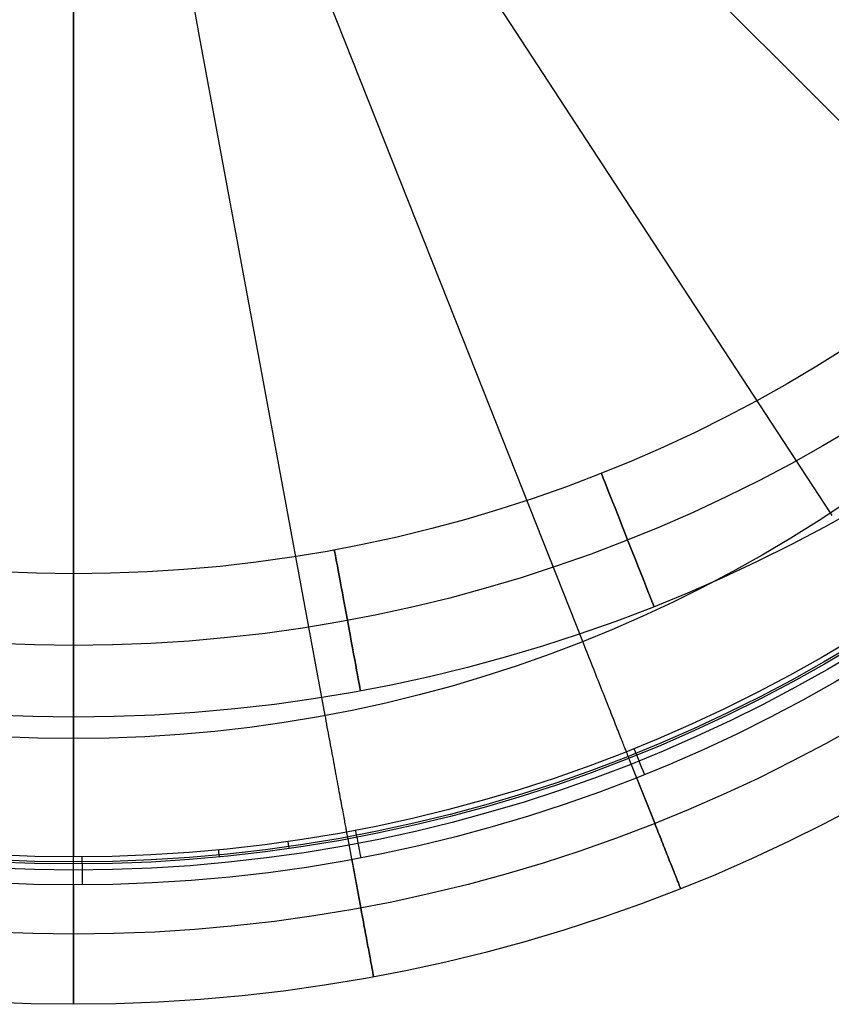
# Model space of a CAD drawing. Extents: x 66.1 to 118.8, y -25.4 to 29.7.
# Tile 3 of 29: x 89.6 to 101, y -25.4 to -11.7. Entities that reach past the tile are written whole.
import ezdxf

# ---------------------------------------------------------------- set-up
doc = ezdxf.new("R2010")
doc.units = 0
doc.layers.add('LAYER_06', color=254, linetype='CONTINUOUS')
doc.layers.add('PREDEFINITO', color=7, linetype='CONTINUOUS')

msp = doc.modelspace()

# ---------------------------------------------------------------- linework, layer by layer
at = {"layer": 'LAYER_06'}
for centre, radius in [((90.4, 0.587, 34.673), 22), ((90.4, 0.587, 35.673), 21), ((90.4, 0.587, 33.673), 21), ((90.4, 0.587, 34.673), 20)]:
    msp.add_circle(centre, radius, dxfattribs=at)
at = {"layer": 'LAYER_06', "extrusion": (0.929789, 0.368092, 0)}
msp.add_circle((-53.73, 34.673, 84.269), 1, dxfattribs=at)
at = {"layer": 'LAYER_06', "extrusion": (0.983306, 0.181957, 0)}
msp.add_circle((-36.872, 34.673, 88.998), 1, dxfattribs=at)
at = {"layer": 'LAYER_06', "extrusion": (1, 0, 0)}
msp.add_circle((-20.413, 34.673, 90.4), 1, dxfattribs=at)
at = {"layer": 'PREDEFINITO'}
for p, q in [((90.4, 18.537, 46.173), (90.4, -23.362, 46.173)), ((90.399, -21.691, 46.673), (90.401, 16.866, 46.673)), ((90.4, -12.081, 49.403), (90.4, -7.248, 49.617)), ((92.159, -11.92, 49.403), (91.28, -7.167, 49.617)), ((100.647, -12.66, 49.032), (97.236, -9.249, 49.403)), ((98.33, -14.542, 49.032), (95.69, -10.505, 49.403)), ((95.734, -15.887, 49.032), (93.959, -11.402, 49.403)), ((93.037, -16.663, 49.032), (92.159, -11.92, 49.403)), ((90.4, -16.905, 49.032), (90.4, -12.081, 49.403)), ((104.046, -16.059, 48.505), (100.647, -12.66, 49.032)), ((100.96, -18.565, 48.505), (98.33, -14.542, 49.032)), ((97.503, -20.356, 48.505), (95.734, -15.887, 49.032)), ((93.911, -21.389, 48.505), (93.037, -16.663, 49.032)), ((90.4, -21.711, 48.505), (90.4, -16.905, 49.032)), ((100.983, -18.6, 48.499), (100.96, -18.565, 48.505)), ((97.519, -20.394, 48.499), (97.503, -20.356, 48.505)), ((97.534, -20.433, 48.492), (97.519, -20.394, 48.499)), ((97.549, -20.471, 48.485), (97.534, -20.433, 48.492)), ((97.564, -20.51, 48.477), (97.549, -20.471, 48.485)), ((97.58, -20.549, 48.467), (97.564, -20.51, 48.477)), ((97.595, -20.588, 48.457), (97.58, -20.549, 48.467)), ((97.61, -20.626, 48.446), (97.595, -20.588, 48.457)), ((97.626, -20.665, 48.433), (97.61, -20.626, 48.446)), ((97.641, -20.704, 48.42), (97.626, -20.665, 48.433)), ((97.657, -20.743, 48.406), (97.641, -20.704, 48.42)), ((100.783, -20.721, 46.373), (100.783, -20.721, 46.273)), ((97.672, -20.782, 48.391), (97.657, -20.743, 48.406)), ((97.687, -20.82, 48.374), (97.672, -20.782, 48.391)), ((97.702, -20.859, 48.357), (97.687, -20.82, 48.374)), ((97.718, -20.897, 48.339), (97.702, -20.859, 48.357)), ((97.733, -20.935, 48.32), (97.718, -20.897, 48.339)), ((97.748, -20.973, 48.299), (97.733, -20.935, 48.32)), ((97.763, -21.011, 48.278), (97.748, -20.973, 48.299)), ((97.777, -21.048, 48.255), (97.763, -21.011, 48.278)), ((97.792, -21.085, 48.232), (97.777, -21.048, 48.255)), ((97.806, -21.121, 48.208), (97.792, -21.085, 48.232)), ((97.821, -21.157, 48.182), (97.806, -21.121, 48.208)), ((97.835, -21.193, 48.156), (97.821, -21.157, 48.182)), ((97.849, -21.228, 48.129), (97.835, -21.193, 48.156)), ((97.862, -21.263, 48.101), (97.849, -21.228, 48.129)), ((97.876, -21.297, 48.071), (97.862, -21.263, 48.101)), ((93.919, -21.429, 48.499), (93.911, -21.389, 48.505)), ((97.889, -21.331, 48.041), (97.876, -21.297, 48.071)), ((97.902, -21.364, 48.01), (97.889, -21.331, 48.041)), ((97.915, -21.396, 47.979), (97.902, -21.364, 48.01)), ((97.928, -21.427, 47.946), (97.915, -21.396, 47.979)), ((93.926, -21.47, 48.492), (93.919, -21.429, 48.499)), ((93.934, -21.511, 48.485), (93.926, -21.47, 48.492)), ((93.941, -21.552, 48.477), (93.934, -21.511, 48.485)), ((93.949, -21.593, 48.467), (93.941, -21.552, 48.477)), ((97.94, -21.458, 47.912), (97.928, -21.427, 47.946)), ((97.952, -21.488, 47.878), (97.94, -21.458, 47.912)), ((97.963, -21.518, 47.843), (97.952, -21.488, 47.878)), ((97.975, -21.547, 47.807), (97.963, -21.518, 47.843)), ((97.986, -21.574, 47.771), (97.975, -21.547, 47.807)), ((93.957, -21.634, 48.457), (93.949, -21.593, 48.467)), ((93.964, -21.675, 48.446), (93.957, -21.634, 48.457)), ((93.972, -21.716, 48.433), (93.964, -21.675, 48.446)), ((97.996, -21.601, 47.734), (97.986, -21.574, 47.771)), ((98.007, -21.628, 47.696), (97.996, -21.601, 47.734)), ((98.017, -21.653, 47.657), (98.007, -21.628, 47.696)), ((98.026, -21.677, 47.618), (98.017, -21.653, 47.657)), ((98.036, -21.701, 47.579), (98.026, -21.677, 47.618)), ((90.4, -21.752, 48.499), (90.4, -21.711, 48.505)), ((90.4, -21.793, 48.492), (90.4, -21.752, 48.499)), ((90.4, -21.835, 48.485), (90.4, -21.793, 48.492)), ((90.4, -21.876, 48.477), (90.4, -21.835, 48.485)), ((93.979, -21.757, 48.42), (93.972, -21.716, 48.433)), ((93.987, -21.798, 48.406), (93.979, -21.757, 48.42)), ((93.995, -21.839, 48.391), (93.987, -21.798, 48.406)), ((98.045, -21.724, 47.539), (98.036, -21.701, 47.579)), ((98.053, -21.745, 47.498), (98.045, -21.724, 47.539)), ((98.062, -21.766, 47.457), (98.053, -21.745, 47.498)), ((98.069, -21.786, 47.416), (98.062, -21.766, 47.457)), ((98.077, -21.805, 47.374), (98.069, -21.786, 47.416)), ((98.084, -21.823, 47.332), (98.077, -21.805, 47.374)), ((98.091, -21.839, 47.29), (98.084, -21.823, 47.332)), ((98.761, -21.728, 46.373), (98.761, -21.728, 46.273)), ((90.4, -21.918, 48.467), (90.4, -21.876, 48.477)), ((90.4, -21.96, 48.457), (90.4, -21.918, 48.467)), ((90.4, -22.002, 48.446), (90.4, -21.96, 48.457)), ((94.002, -21.88, 48.374), (93.995, -21.839, 48.391)), ((94.01, -21.921, 48.357), (94.002, -21.88, 48.374)), ((94.017, -21.961, 48.339), (94.01, -21.921, 48.357)), ((94.025, -22.001, 48.32), (94.017, -21.961, 48.339)), ((98.097, -21.855, 47.247), (98.091, -21.839, 47.29)), ((98.103, -21.87, 47.204), (98.097, -21.855, 47.247)), ((98.108, -21.884, 47.162), (98.103, -21.87, 47.204)), ((98.114, -21.898, 47.118), (98.108, -21.884, 47.162)), ((98.118, -21.91, 47.075), (98.114, -21.898, 47.118)), ((98.123, -21.921, 47.032), (98.118, -21.91, 47.075)), ((98.127, -21.931, 46.989), (98.123, -21.921, 47.032)), ((98.13, -21.94, 46.946), (98.127, -21.931, 46.989)), ((98.134, -21.948, 46.902), (98.13, -21.94, 46.946)), ((98.137, -21.956, 46.859), (98.134, -21.948, 46.902)), ((98.139, -21.962, 46.816), (98.137, -21.956, 46.859)), ((98.141, -21.968, 46.773), (98.139, -21.962, 46.816)), ((98.143, -21.972, 46.731), (98.141, -21.968, 46.773)), ((98.145, -21.976, 46.688), (98.143, -21.972, 46.731)), ((90.4, -22.044, 48.433), (90.4, -22.002, 48.446)), ((90.4, -22.085, 48.42), (90.4, -22.044, 48.433)), ((90.4, -22.127, 48.406), (90.4, -22.085, 48.42)), ((94.032, -22.041, 48.299), (94.025, -22.001, 48.32)), ((94.039, -22.081, 48.278), (94.032, -22.041, 48.299)), ((94.047, -22.121, 48.255), (94.039, -22.081, 48.278)), ((98.146, -21.979, 46.646), (98.145, -21.976, 46.688)), ((98.147, -21.981, 46.604), (98.146, -21.979, 46.646)), ((98.147, -21.982, 46.562), (98.147, -21.981, 46.604)), ((98.147, -21.983, 46.52), (98.147, -21.982, 46.562)), ((98.508, -22.893, 42.673), (98.147, -21.983, 42.673)), ((98.147, -21.983, 46.273), (98.147, -21.983, 46.52)), ((90.4, -22.169, 48.391), (90.4, -22.127, 48.406)), ((90.4, -22.21, 48.374), (90.4, -22.169, 48.391)), ((90.4, -22.252, 48.357), (90.4, -22.21, 48.374)), ((94.054, -22.16, 48.232), (94.047, -22.121, 48.255)), ((94.061, -22.198, 48.208), (94.054, -22.16, 48.232)), ((94.068, -22.236, 48.182), (94.061, -22.198, 48.208)), ((94.075, -22.274, 48.156), (94.068, -22.236, 48.182)), ((90.4, -22.293, 48.339), (90.4, -22.252, 48.357)), ((90.4, -22.334, 48.32), (90.4, -22.293, 48.339)), ((90.4, -22.375, 48.299), (90.4, -22.334, 48.32)), ((90.4, -22.415, 48.278), (90.4, -22.375, 48.299)), ((94.082, -22.311, 48.129), (94.075, -22.274, 48.156)), ((94.089, -22.348, 48.101), (94.082, -22.311, 48.129)), ((94.095, -22.384, 48.071), (94.089, -22.348, 48.101)), ((94.102, -22.419, 48.041), (94.095, -22.384, 48.071)), ((98.255, -22.256, 46.673), (98.508, -22.893, 46.673)), ((90.4, -22.455, 48.255), (90.4, -22.415, 48.278)), ((90.4, -22.495, 48.232), (90.4, -22.455, 48.255)), ((90.4, -22.534, 48.208), (90.4, -22.495, 48.232)), ((94.108, -22.454, 48.01), (94.102, -22.419, 48.041)), ((94.115, -22.488, 47.979), (94.108, -22.454, 48.01)), ((94.121, -22.522, 47.946), (94.115, -22.488, 47.979)), ((96.705, -22.494, 46.373), (96.705, -22.494, 46.273)), ((90.4, -22.573, 48.182), (90.4, -22.534, 48.208)), ((90.4, -22.611, 48.156), (90.4, -22.573, 48.182)), ((90.4, -22.649, 48.129), (90.4, -22.611, 48.156)), ((90.4, -22.686, 48.101), (90.4, -22.649, 48.129)), ((94.127, -22.555, 47.912), (94.121, -22.522, 47.946)), ((94.133, -22.586, 47.878), (94.127, -22.555, 47.912)), ((94.139, -22.618, 47.843), (94.133, -22.586, 47.878)), ((94.144, -22.648, 47.807), (94.139, -22.618, 47.843)), ((94.15, -22.677, 47.771), (94.144, -22.648, 47.807)), ((90.4, -22.723, 48.071), (90.4, -22.686, 48.101)), ((90.4, -22.759, 48.041), (90.4, -22.723, 48.071)), ((90.4, -22.795, 48.01), (90.4, -22.759, 48.041)), ((90.4, -22.829, 47.979), (90.4, -22.795, 48.01)), ((94.155, -22.706, 47.734), (94.15, -22.677, 47.771)), ((94.16, -22.734, 47.696), (94.155, -22.706, 47.734)), ((94.165, -22.76, 47.657), (94.16, -22.734, 47.696)), ((94.17, -22.786, 47.618), (94.165, -22.76, 47.657)), ((94.175, -22.811, 47.579), (94.17, -22.786, 47.618)), ((90.4, -22.863, 47.946), (90.4, -22.829, 47.979)), ((90.4, -22.896, 47.912), (90.4, -22.863, 47.946)), ((90.4, -22.929, 47.878), (90.4, -22.896, 47.912)), ((90.4, -22.961, 47.843), (90.4, -22.929, 47.878)), ((94.179, -22.835, 47.539), (94.175, -22.811, 47.579)), ((94.183, -22.858, 47.498), (94.179, -22.835, 47.539)), ((94.187, -22.88, 47.457), (94.183, -22.858, 47.498)), ((94.191, -22.901, 47.416), (94.187, -22.88, 47.457)), ((94.195, -22.921, 47.374), (94.191, -22.901, 47.416)), ((94.198, -22.94, 47.332), (94.195, -22.921, 47.374)), ((98.508, -22.893, 46.673), (98.52, -22.925, 46.672)), ((98.52, -22.925, 42.674), (98.508, -22.893, 42.673)), ((98.52, -22.925, 46.672), (98.533, -22.957, 46.67)), ((98.533, -22.957, 42.676), (98.52, -22.925, 42.674)), ((90.4, -22.991, 47.807), (90.4, -22.961, 47.843)), ((90.4, -23.021, 47.771), (90.4, -22.991, 47.807)), ((90.4, -23.05, 47.734), (90.4, -23.021, 47.771)), ((90.4, -23.079, 47.696), (90.4, -23.05, 47.734)), ((94.202, -22.958, 47.29), (94.198, -22.94, 47.332)), ((94.205, -22.975, 47.247), (94.202, -22.958, 47.29)), ((94.208, -22.99, 47.204), (94.205, -22.975, 47.247)), ((94.21, -23.005, 47.162), (94.208, -22.99, 47.204)), ((94.213, -23.019, 47.118), (94.21, -23.005, 47.162)), ((94.215, -23.032, 47.075), (94.213, -23.019, 47.118)), ((94.218, -23.044, 47.032), (94.215, -23.032, 47.075)), ((94.22, -23.054, 46.989), (94.218, -23.044, 47.032)), ((94.221, -23.064, 46.946), (94.22, -23.054, 46.989)), ((94.223, -23.073, 46.902), (94.221, -23.064, 46.946)), ((94.605, -23.036, 46.373), (94.605, -23.036, 46.273)), ((98.533, -22.957, 46.67), (98.546, -22.989, 46.667)), ((98.546, -22.989, 42.68), (98.533, -22.957, 42.676)), ((98.546, -22.989, 46.667), (98.558, -23.021, 46.662)), ((98.558, -23.021, 42.684), (98.546, -22.989, 42.68)), ((98.558, -23.021, 46.662), (98.571, -23.052, 46.656)), ((98.571, -23.052, 42.69), (98.558, -23.021, 42.684)), ((98.571, -23.052, 46.656), (98.583, -23.084, 46.649)), ((98.583, -23.084, 42.697), (98.571, -23.052, 42.69)), ((90.4, -23.106, 47.657), (90.4, -23.079, 47.696)), ((90.4, -23.132, 47.618), (90.4, -23.106, 47.657)), ((90.4, -23.157, 47.579), (90.4, -23.132, 47.618)), ((90.4, -23.182, 47.539), (90.4, -23.157, 47.579)), ((90.4, -23.205, 47.498), (90.4, -23.182, 47.539)), ((90.4, -23.227, 47.457), (90.4, -23.205, 47.498)), ((94.224, -23.081, 46.859), (94.223, -23.073, 46.902)), ((94.226, -23.087, 46.816), (94.224, -23.081, 46.859)), ((94.227, -23.093, 46.773), (94.226, -23.087, 46.816)), ((94.228, -23.098, 46.731), (94.227, -23.093, 46.773)), ((94.228, -23.102, 46.688), (94.228, -23.098, 46.731)), ((94.229, -23.105, 46.646), (94.228, -23.102, 46.688)), ((94.229, -23.107, 46.604), (94.229, -23.105, 46.646)), ((94.23, -23.109, 46.562), (94.229, -23.107, 46.604)), ((94.408, -24.072, 42.673), (94.23, -23.109, 42.673)), ((94.23, -23.109, 46.273), (94.23, -23.109, 46.52)), ((94.23, -23.109, 46.52), (94.23, -23.109, 46.562)), ((98.583, -23.084, 46.649), (98.596, -23.115, 46.641)), ((98.596, -23.115, 42.705), (98.583, -23.084, 42.697)), ((98.596, -23.115, 46.641), (98.608, -23.146, 46.632)), ((98.608, -23.146, 42.714), (98.596, -23.115, 42.705)), ((98.608, -23.146, 46.632), (98.62, -23.177, 46.621)), ((98.62, -23.177, 42.725), (98.608, -23.146, 42.714)), ((98.62, -23.177, 46.621), (98.632, -23.207, 46.61)), ((98.632, -23.207, 42.736), (98.62, -23.177, 42.725)), ((98.632, -23.207, 46.61), (98.644, -23.237, 46.597)), ((98.644, -23.237, 42.749), (98.632, -23.207, 42.736)), ((90.4, -23.249, 47.416), (90.4, -23.227, 47.457)), ((90.4, -23.269, 47.374), (90.4, -23.249, 47.416)), ((90.4, -23.288, 47.332), (90.4, -23.269, 47.374)), ((90.4, -23.306, 47.29), (90.4, -23.288, 47.332)), ((90.4, -23.324, 47.247), (90.4, -23.306, 47.29)), ((90.4, -23.34, 47.204), (90.4, -23.324, 47.247)), ((90.4, -23.355, 47.162), (90.4, -23.34, 47.204)), ((98.644, -23.237, 46.597), (98.655, -23.266, 46.583)), ((98.655, -23.266, 42.763), (98.644, -23.237, 42.749)), ((98.655, -23.266, 46.583), (98.667, -23.295, 46.568)), ((98.667, -23.295, 42.778), (98.655, -23.266, 42.763)), ((98.667, -23.295, 46.568), (98.678, -23.324, 46.552)), ((98.678, -23.324, 42.794), (98.667, -23.295, 42.778)), ((98.678, -23.324, 46.552), (98.689, -23.352, 46.535)), ((98.689, -23.352, 42.811), (98.678, -23.324, 42.794)), ((90.4, -23.369, 47.118), (90.4, -23.355, 47.162)), ((90.4, -23.382, 47.075), (90.4, -23.369, 47.118)), ((90.4, -23.394, 47.032), (90.4, -23.382, 47.075)), ((90.4, -23.405, 46.989), (90.4, -23.394, 47.032)), ((90.4, -23.415, 46.946), (90.4, -23.405, 46.989)), ((90.4, -23.424, 46.902), (90.4, -23.415, 46.946)), ((90.4, -23.431, 46.859), (90.4, -23.424, 46.902)), ((90.4, -23.438, 46.816), (90.4, -23.431, 46.859)), ((90.4, -23.444, 46.773), (90.4, -23.438, 46.816)), ((90.4, -23.449, 46.731), (90.4, -23.444, 46.773)), ((90.4, -23.453, 46.688), (90.4, -23.449, 46.731)), ((90.4, -23.456, 46.646), (90.4, -23.453, 46.688)), ((90.4, -23.459, 46.604), (90.4, -23.456, 46.646)), ((90.4, -23.46, 46.562), (90.4, -23.459, 46.604)), ((90.4, -24.439, 42.673), (90.4, -23.46, 42.673)), ((90.4, -23.46, 46.273), (90.4, -23.46, 46.52)), ((90.4, -23.46, 46.52), (90.4, -23.46, 46.562)), ((90.52, -23.46, 46.373), (90.52, -23.46, 46.273)), ((92.562, -23.349, 46.373), (92.562, -23.349, 46.273)), ((94.283, -23.398, 46.673), (94.408, -24.072, 46.673)), ((98.689, -23.352, 46.535), (98.7, -23.379, 46.517)), ((98.7, -23.379, 42.829), (98.689, -23.352, 42.811)), ((98.7, -23.379, 46.517), (98.711, -23.406, 46.498)), ((98.711, -23.406, 42.848), (98.7, -23.379, 42.829)), ((98.711, -23.406, 46.498), (98.721, -23.432, 46.478)), ((98.721, -23.432, 42.868), (98.711, -23.406, 42.848)), ((98.721, -23.432, 46.478), (98.731, -23.457, 46.457)), ((98.731, -23.457, 42.889), (98.721, -23.432, 42.868)), ((98.731, -23.457, 46.457), (98.741, -23.482, 46.435)), ((98.741, -23.482, 42.911), (98.731, -23.457, 42.889)), ((98.741, -23.482, 46.435), (98.75, -23.506, 46.412)), ((98.75, -23.506, 42.934), (98.741, -23.482, 42.911)), ((98.75, -23.506, 46.412), (98.76, -23.529, 46.388)), ((98.76, -23.529, 42.958), (98.75, -23.506, 42.934)), ((98.76, -23.529, 46.388), (98.768, -23.552, 46.363)), ((98.768, -23.552, 42.983), (98.76, -23.529, 42.958)), ((98.768, -23.552, 46.363), (98.777, -23.573, 46.338)), ((98.777, -23.573, 43.008), (98.768, -23.552, 42.983)), ((98.777, -23.573, 46.338), (98.785, -23.594, 46.311)), ((98.785, -23.594, 43.035), (98.777, -23.573, 43.008)), ((98.785, -23.594, 46.311), (98.793, -23.614, 46.284)), ((98.793, -23.614, 43.062), (98.785, -23.594, 43.035)), ((98.793, -23.614, 46.284), (98.801, -23.633, 46.257)), ((98.801, -23.633, 43.089), (98.793, -23.614, 43.062)), ((90.4, -23.754, 46.673), (90.4, -24.439, 46.673)), ((98.801, -23.633, 46.257), (98.808, -23.651, 46.228)), ((98.808, -23.651, 43.118), (98.801, -23.633, 43.089)), ((98.808, -23.651, 46.228), (98.815, -23.668, 46.199)), ((98.815, -23.668, 43.147), (98.808, -23.651, 43.118)), ((98.815, -23.668, 46.199), (98.821, -23.685, 46.169)), ((98.821, -23.685, 43.177), (98.815, -23.668, 43.147)), ((98.821, -23.685, 46.169), (98.827, -23.7, 46.139)), ((98.827, -23.7, 43.207), (98.821, -23.685, 43.177)), ((98.827, -23.7, 46.139), (98.833, -23.714, 46.108)), ((98.833, -23.714, 43.238), (98.827, -23.7, 43.207)), ((98.833, -23.714, 46.108), (98.838, -23.727, 46.076)), ((98.838, -23.727, 43.27), (98.833, -23.714, 43.238)), ((98.838, -23.727, 46.076), (98.843, -23.74, 46.044)), ((98.843, -23.74, 43.302), (98.838, -23.727, 43.27)), ((98.843, -23.74, 46.044), (98.847, -23.751, 46.012)), ((98.847, -23.751, 43.334), (98.843, -23.74, 43.302)), ((98.847, -23.751, 46.012), (98.851, -23.761, 45.979)), ((98.851, -23.761, 43.367), (98.847, -23.751, 43.334)), ((98.851, -23.761, 45.979), (98.855, -23.77, 45.946)), ((98.855, -23.77, 43.4), (98.851, -23.761, 43.367)), ((98.855, -23.77, 45.946), (98.858, -23.778, 45.913)), ((98.858, -23.778, 43.433), (98.855, -23.77, 43.4)), ((98.858, -23.778, 45.913), (98.861, -23.785, 45.879)), ((98.861, -23.785, 43.467), (98.858, -23.778, 43.433)), ((98.861, -23.785, 45.879), (98.863, -23.791, 45.845)), ((98.863, -23.791, 43.501), (98.861, -23.785, 43.467)), ((98.863, -23.791, 45.845), (98.865, -23.795, 45.811)), ((98.865, -23.795, 43.535), (98.863, -23.791, 43.501)), ((98.865, -23.795, 45.811), (98.866, -23.799, 45.777)), ((98.866, -23.799, 43.57), (98.865, -23.795, 43.535)), ((98.866, -23.799, 45.777), (98.867, -23.801, 45.742)), ((98.867, -23.801, 43.604), (98.866, -23.799, 43.57)), ((98.867, -23.801, 45.742), (98.868, -23.803, 45.708)), ((98.868, -23.803, 43.638), (98.867, -23.801, 43.604)), ((98.868, -23.803, 45.708), (98.868, -23.803, 45.673)), ((98.868, -23.803, 45.673), (98.868, -23.803, 43.673)), ((98.868, -23.803, 43.673), (98.868, -23.803, 43.638)), ((94.408, -24.072, 46.673), (94.414, -24.106, 46.672)), ((94.414, -24.106, 42.674), (94.408, -24.072, 42.673)), ((94.414, -24.106, 46.672), (94.42, -24.139, 46.67)), ((94.42, -24.139, 42.676), (94.414, -24.106, 42.674)), ((94.42, -24.139, 46.67), (94.427, -24.173, 46.667)), ((94.427, -24.173, 42.68), (94.42, -24.139, 42.676)), ((94.427, -24.173, 46.667), (94.433, -24.207, 46.662)), ((94.433, -24.207, 42.684), (94.427, -24.173, 42.68)), ((94.433, -24.207, 46.662), (94.439, -24.24, 46.656)), ((94.439, -24.24, 42.69), (94.433, -24.207, 42.684)), ((94.439, -24.24, 46.656), (94.445, -24.274, 46.649)), ((94.445, -24.274, 42.697), (94.439, -24.24, 42.69)), ((94.445, -24.274, 46.649), (94.451, -24.307, 46.641)), ((94.451, -24.307, 42.705), (94.445, -24.274, 42.697)), ((94.451, -24.307, 46.641), (94.457, -24.339, 46.632)), ((94.457, -24.339, 42.714), (94.451, -24.307, 42.705)), ((90.4, -24.439, 46.673), (90.4, -24.474, 46.672)), ((90.4, -24.474, 42.674), (90.4, -24.439, 42.673)), ((94.457, -24.339, 46.632), (94.463, -24.372, 46.621)), ((94.463, -24.372, 42.725), (94.457, -24.339, 42.714)), ((94.463, -24.372, 46.621), (94.469, -24.404, 46.61)), ((94.469, -24.404, 42.736), (94.463, -24.372, 42.725)), ((94.469, -24.404, 46.61), (94.475, -24.435, 46.597)), ((94.475, -24.435, 42.749), (94.469, -24.404, 42.736)), ((94.475, -24.435, 46.597), (94.481, -24.466, 46.583)), ((94.481, -24.466, 42.763), (94.475, -24.435, 42.749)), ((90.4, -24.474, 46.672), (90.4, -24.508, 46.67)), ((90.4, -24.508, 42.676), (90.4, -24.474, 42.674)), ((90.4, -24.508, 46.67), (90.4, -24.543, 46.667)), ((90.4, -24.543, 42.68), (90.4, -24.508, 42.676)), ((90.4, -24.543, 46.667), (90.4, -24.577, 46.662)), ((90.4, -24.577, 42.684), (90.4, -24.543, 42.68)), ((90.4, -24.577, 46.662), (90.4, -24.611, 46.656)), ((90.4, -24.611, 42.69), (90.4, -24.577, 42.684)), ((94.481, -24.466, 46.583), (94.487, -24.497, 46.568)), ((94.487, -24.497, 42.778), (94.481, -24.466, 42.763)), ((94.487, -24.497, 46.568), (94.492, -24.527, 46.552)), ((94.492, -24.527, 42.794), (94.487, -24.497, 42.778)), ((94.492, -24.527, 46.552), (94.498, -24.557, 46.535)), ((94.498, -24.557, 42.811), (94.492, -24.527, 42.794)), ((94.498, -24.557, 46.535), (94.503, -24.586, 46.517)), ((94.503, -24.586, 42.829), (94.498, -24.557, 42.811)), ((90.4, -24.611, 46.656), (90.4, -24.645, 46.649)), ((90.4, -24.645, 42.697), (90.4, -24.611, 42.69)), ((90.4, -24.645, 46.649), (90.4, -24.678, 46.641)), ((90.4, -24.678, 42.705), (90.4, -24.645, 42.697)), ((90.4, -24.678, 46.641), (90.4, -24.712, 46.632)), ((90.4, -24.712, 42.714), (90.4, -24.678, 42.705)), ((90.4, -24.712, 46.632), (90.4, -24.745, 46.621)), ((90.4, -24.745, 42.725), (90.4, -24.712, 42.714)), ((94.503, -24.586, 46.517), (94.508, -24.614, 46.498)), ((94.508, -24.614, 42.848), (94.503, -24.586, 42.829)), ((94.508, -24.614, 46.498), (94.513, -24.642, 46.478)), ((94.513, -24.642, 42.868), (94.508, -24.614, 42.848)), ((94.513, -24.642, 46.478), (94.518, -24.668, 46.457)), ((94.518, -24.668, 42.889), (94.513, -24.642, 42.868)), ((94.518, -24.668, 46.457), (94.523, -24.695, 46.435)), ((94.523, -24.695, 42.911), (94.518, -24.668, 42.889)), ((94.523, -24.695, 46.435), (94.528, -24.72, 46.412)), ((94.528, -24.72, 42.934), (94.523, -24.695, 42.911)), ((90.4, -24.745, 46.621), (90.4, -24.777, 46.61)), ((90.4, -24.777, 42.736), (90.4, -24.745, 42.725)), ((90.4, -24.777, 46.61), (90.4, -24.809, 46.597)), ((90.4, -24.809, 42.749), (90.4, -24.777, 42.736)), ((90.4, -24.809, 46.597), (90.4, -24.841, 46.583)), ((90.4, -24.841, 42.763), (90.4, -24.809, 42.749)), ((90.4, -24.841, 46.583), (90.4, -24.872, 46.568)), ((90.4, -24.872, 42.778), (90.4, -24.841, 42.763)), ((94.528, -24.72, 46.412), (94.532, -24.745, 46.388)), ((94.532, -24.745, 42.958), (94.528, -24.72, 42.934)), ((94.532, -24.745, 46.388), (94.537, -24.768, 46.363)), ((94.537, -24.768, 42.983), (94.532, -24.745, 42.958)), ((94.537, -24.768, 46.363), (94.541, -24.791, 46.338)), ((94.541, -24.791, 43.008), (94.537, -24.768, 42.983)), ((94.541, -24.791, 46.338), (94.545, -24.813, 46.311)), ((94.545, -24.813, 43.035), (94.541, -24.791, 43.008)), ((94.545, -24.813, 46.311), (94.549, -24.834, 46.284)), ((94.549, -24.834, 43.062), (94.545, -24.813, 43.035)), ((94.549, -24.834, 46.284), (94.553, -24.854, 46.257)), ((94.553, -24.854, 43.089), (94.549, -24.834, 43.062)), ((94.553, -24.854, 46.257), (94.556, -24.874, 46.228)), ((94.556, -24.874, 43.118), (94.553, -24.854, 43.089)), ((90.4, -24.872, 46.568), (90.4, -24.903, 46.552)), ((90.4, -24.903, 42.794), (90.4, -24.872, 42.778)), ((90.4, -24.903, 46.552), (90.4, -24.933, 46.535)), ((90.4, -24.933, 42.811), (90.4, -24.903, 42.794)), ((90.4, -24.933, 46.535), (90.4, -24.962, 46.517)), ((90.4, -24.962, 42.829), (90.4, -24.933, 42.811)), ((90.4, -24.962, 46.517), (90.4, -24.991, 46.498)), ((90.4, -24.991, 42.848), (90.4, -24.962, 42.829)), ((90.4, -24.991, 46.498), (90.4, -25.019, 46.478)), ((90.4, -25.019, 42.868), (90.4, -24.991, 42.848)), ((94.556, -24.874, 46.228), (94.56, -24.892, 46.199)), ((94.56, -24.892, 43.147), (94.556, -24.874, 43.118)), ((94.56, -24.892, 46.199), (94.563, -24.909, 46.169)), ((94.563, -24.909, 43.177), (94.56, -24.892, 43.147)), ((94.563, -24.909, 46.169), (94.566, -24.925, 46.139)), ((94.566, -24.925, 43.207), (94.563, -24.909, 43.177)), ((94.566, -24.925, 46.139), (94.569, -24.94, 46.108)), ((94.569, -24.94, 43.238), (94.566, -24.925, 43.207)), ((94.569, -24.94, 46.108), (94.571, -24.954, 46.076)), ((94.571, -24.954, 43.27), (94.569, -24.94, 43.238)), ((94.571, -24.954, 46.076), (94.574, -24.967, 46.044)), ((94.574, -24.967, 43.302), (94.571, -24.954, 43.27)), ((94.574, -24.967, 46.044), (94.576, -24.979, 46.012)), ((94.576, -24.979, 43.334), (94.574, -24.967, 43.302)), ((94.576, -24.979, 46.012), (94.578, -24.99, 45.979)), ((94.578, -24.99, 43.367), (94.576, -24.979, 43.334)), ((94.578, -24.99, 45.979), (94.579, -24.999, 45.946)), ((94.579, -24.999, 43.4), (94.578, -24.99, 43.367)), ((90.4, -25.019, 46.478), (90.4, -25.046, 46.457)), ((90.4, -25.046, 42.889), (90.4, -25.019, 42.868)), ((90.4, -25.046, 46.457), (90.4, -25.073, 46.435)), ((90.4, -25.073, 42.911), (90.4, -25.046, 42.889)), ((90.4, -25.073, 46.435), (90.4, -25.099, 46.412)), ((90.4, -25.099, 42.934), (90.4, -25.073, 42.911)), ((90.4, -25.099, 46.412), (90.4, -25.124, 46.388)), ((90.4, -25.124, 42.958), (90.4, -25.099, 42.934)), ((90.4, -25.124, 46.388), (90.4, -25.148, 46.363)), ((90.4, -25.148, 42.983), (90.4, -25.124, 42.958)), ((94.579, -24.999, 45.946), (94.581, -25.008, 45.913)), ((94.581, -25.008, 43.433), (94.579, -24.999, 43.4)), ((94.581, -25.008, 45.913), (94.582, -25.015, 45.879)), ((94.582, -25.015, 43.467), (94.581, -25.008, 43.433)), ((94.582, -25.015, 45.879), (94.583, -25.021, 45.845)), ((94.583, -25.021, 43.501), (94.582, -25.015, 43.467)), ((94.583, -25.021, 45.845), (94.584, -25.026, 45.811)), ((94.584, -25.026, 43.535), (94.583, -25.021, 43.501)), ((94.584, -25.026, 45.811), (94.585, -25.03, 45.777)), ((94.585, -25.03, 43.57), (94.584, -25.026, 43.535)), ((94.585, -25.03, 45.777), (94.586, -25.033, 45.742)), ((94.586, -25.033, 43.604), (94.585, -25.03, 43.57)), ((94.586, -25.033, 45.742), (94.586, -25.034, 45.708)), ((94.586, -25.034, 43.638), (94.586, -25.033, 43.604)), ((94.586, -25.034, 45.708), (94.586, -25.034, 45.673)), ((94.586, -25.034, 45.673), (94.586, -25.034, 43.673)), ((94.586, -25.034, 43.673), (94.586, -25.034, 43.638)), ((90.4, -25.148, 46.363), (90.4, -25.171, 46.338)), ((90.4, -25.171, 43.008), (90.4, -25.148, 42.983)), ((90.4, -25.171, 46.338), (90.4, -25.194, 46.311)), ((90.4, -25.194, 43.035), (90.4, -25.171, 43.008)), ((90.4, -25.194, 46.311), (90.4, -25.215, 46.284)), ((90.4, -25.215, 43.062), (90.4, -25.194, 43.035)), ((90.4, -25.215, 46.284), (90.4, -25.235, 46.257)), ((90.4, -25.235, 43.089), (90.4, -25.215, 43.062)), ((90.4, -25.235, 46.257), (90.4, -25.255, 46.228)), ((90.4, -25.255, 43.118), (90.4, -25.235, 43.089)), ((90.4, -25.255, 46.228), (90.4, -25.273, 46.199)), ((90.4, -25.273, 43.147), (90.4, -25.255, 43.118)), ((90.4, -25.273, 46.199), (90.4, -25.291, 46.169)), ((90.4, -25.291, 43.177), (90.4, -25.273, 43.147)), ((90.4, -25.291, 46.169), (90.4, -25.307, 46.139)), ((90.4, -25.307, 43.207), (90.4, -25.291, 43.177)), ((90.4, -25.307, 46.139), (90.4, -25.323, 46.108)), ((90.4, -25.323, 43.238), (90.4, -25.307, 43.207)), ((90.4, -25.323, 46.108), (90.4, -25.337, 46.076)), ((90.4, -25.337, 43.27), (90.4, -25.323, 43.238)), ((90.4, -25.337, 46.076), (90.4, -25.35, 46.044)), ((90.4, -25.35, 43.302), (90.4, -25.337, 43.27)), ((90.4, -25.35, 46.044), (90.4, -25.362, 46.012)), ((90.4, -25.362, 43.334), (90.4, -25.35, 43.302)), ((90.4, -25.362, 46.012), (90.4, -25.373, 45.979)), ((90.4, -25.373, 43.367), (90.4, -25.362, 43.334)), ((90.4, -25.373, 45.979), (90.4, -25.383, 45.946)), ((90.4, -25.383, 43.4), (90.4, -25.373, 43.367)), ((90.4, -25.383, 45.946), (90.4, -25.391, 45.913)), ((90.4, -25.391, 43.433), (90.4, -25.383, 43.4)), ((90.4, -25.391, 45.913), (90.4, -25.399, 45.879)), ((90.4, -25.399, 43.467), (90.4, -25.391, 43.433)), ((90.4, -25.399, 45.879), (90.4, -25.405, 45.845)), ((90.4, -25.405, 43.501), (90.4, -25.399, 43.467)), ((90.4, -25.405, 45.845), (90.4, -25.41, 45.811)), ((90.4, -25.41, 43.535), (90.4, -25.405, 43.501)), ((90.4, -25.41, 45.811), (90.4, -25.414, 45.777)), ((90.4, -25.414, 43.57), (90.4, -25.41, 43.535)), ((90.4, -25.414, 45.777), (90.4, -25.417, 45.742)), ((90.4, -25.417, 43.604), (90.4, -25.414, 43.57)), ((90.4, -25.417, 45.742), (90.4, -25.418, 45.708)), ((90.4, -25.418, 43.638), (90.4, -25.417, 43.604)), ((90.4, -25.418, 45.708), (90.4, -25.418, 45.673)), ((90.4, -25.418, 45.673), (90.4, -25.418, 43.673)), ((90.4, -25.418, 43.673), (90.4, -25.418, 43.638))]:
    msp.add_line(p, q, dxfattribs=at)
for centre, radius in [((90.4, -2.413, 45.673), 23.005), ((90.4, -2.413, 43.673), 23.005), ((90.4, -2.413, 46.673), 22.026), ((90.4, -2.413, 42.673), 22.026), ((90.4, -2.413, 46.673), 21.341), ((90.4, -2.413, 46.673), 21.341), ((90.4, -2.413, 46.585), 21.134), ((90.4, -2.413, 42.673), 21.048), ((90.4, -2.413, 46.373), 21.048), ((90.4, -2.413, 46.373), 21.048), ((90.4, -2.413, 46.273), 21.048), ((90.4, -2.413, 46.273), 21.048), ((90.4, -2.413, 46.273), 21.048), ((90.4, -2.413, 46.52), 21.048), ((90.4, -2.413, 46.202), 21.019), ((90.4, -2.413, 46.173), 20.95), ((90.4, -2.413, 46.173), 20.95), ((90.4, -2.413, 48.505), 19.298)]:
    msp.add_circle(centre, radius, dxfattribs=at)
at = {"layer": 'PREDEFINITO', "extrusion": (0.927754, 0.373193, 2.59159e-08)}
msp.add_arc((-56.924, 46.272, 82.969), 0.099, 179.3972, 269.3842, dxfattribs=at)
at = {"layer": 'PREDEFINITO', "extrusion": (0.927751, 0.373199, -1.54357e-11)}
msp.add_arc((-57.32, 46.376, 82.968), 0.297, 359.3973, 89.3843, dxfattribs=at)
at = {"layer": 'PREDEFINITO', "extrusion": (0.982217, 0.187747, 1.12347e-08)}
msp.add_arc((-40.291, 46.272, 88.34), 0.099, 179.3972, 269.3842, dxfattribs=at)
at = {"layer": 'PREDEFINITO', "extrusion": (0.989734, 0.142919, 1.2777e-08)}
msp.add_arc((-36.256, 46.272, 89.128), 0.099, 179.3971, 269.3841, dxfattribs=at)
at = {"layer": 'PREDEFINITO', "extrusion": (0.982215, 0.187762, 1.47456e-11)}
msp.add_arc((-40.688, 46.376, 88.339), 0.297, 359.3972, 89.3843, dxfattribs=at)
at = {"layer": 'PREDEFINITO', "extrusion": (0.99531, 0.096741, -2.79366e-08)}
msp.add_arc((-32.095, 46.272, 89.742), 0.099, 179.3973, 269.3844, dxfattribs=at)
at = {"layer": 'PREDEFINITO', "extrusion": (0.999984, 0.005693, 1.75826e-08)}
msp.add_arc((-23.876, 46.272, 90.385), 0.099, 179.3971, 269.3842, dxfattribs=at)
at = {"layer": 'PREDEFINITO', "extrusion": (0.999984, 0.005719, 1.05838e-11)}
msp.add_arc((-24.274, 46.376, 90.385), 0.297, 359.3973, 89.3843, dxfattribs=at)

doc.saveas('drawing.dxf')
